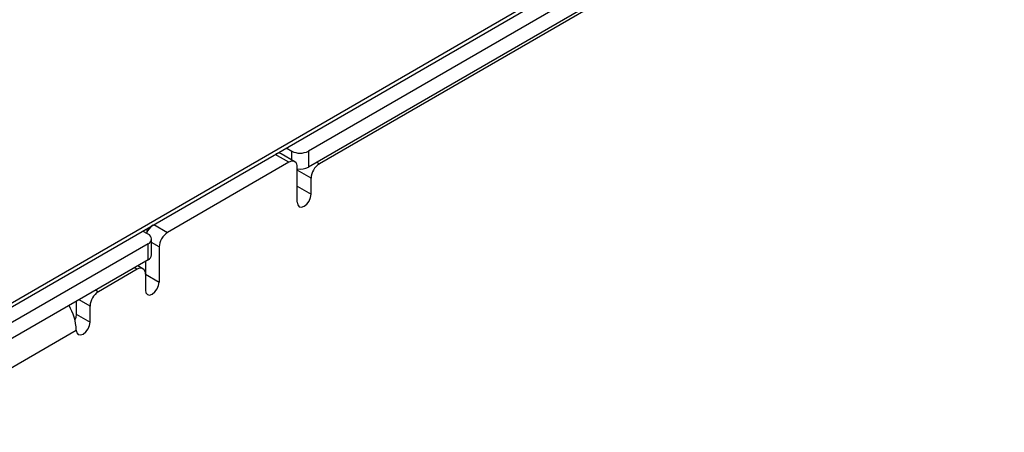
# Model space of a CAD drawing. Header units: millimetres. Extents: x 0 to 420, y 0 to 297.
# Tile 24 of 31: x 351 to 376, y 240 to 251. Entities that reach past the tile are written whole.
import ezdxf

# ---------------------------------------------------------------- set-up
doc = ezdxf.new("R2010")
doc.units = ezdxf.units.MM

msp = doc.modelspace()

# ---------------------------------------------------------------- linework, layer by layer
at = {"color": 7, "linetype": 'Continuous', "lineweight": 25}
for p, q in [((347.182, 241.697), (389.043, 265.863)), ((347.182, 241.595), (389.043, 265.761)), ((389.821, 265.801), (358.213, 247.555)), ((389.821, 265.393), (358.213, 247.146)), ((389.82, 265.312), (358.495, 247.229)), ((357.867, 247.285), (357.513, 247.489)), ((357.648, 247.636), (357.789, 247.555)), ((358.213, 247.555), (358.213, 247.146)), ((357.717, 247.27), (354.606, 245.474)), ((357.929, 246.249), (357.929, 247.147)), ((357.929, 247.066), (357.931, 247.101)), ((358.283, 246.861), (357.929, 247.066)), ((358.283, 246.453), (358.283, 246.861)), ((357.929, 246.657), (358.283, 246.453)), ((354.112, 245.432), (353.971, 245.514)), ((354.2, 244.901), (354.2, 245.31)), ((354.112, 245.187), (346.475, 240.779)), ((354.112, 244.779), (354.112, 245.187)), ((354.394, 245.106), (354.394, 244.208)), ((354.112, 244.779), (346.475, 240.37)), ((354.04, 244.737), (354.04, 244.412)), ((353.828, 244.535), (352.838, 243.963)), ((353.978, 244.55), (353.846, 244.626)), ((354.04, 244.412), (354.04, 244.004)), ((354.04, 244.412), (354.394, 244.208)), ((352.272, 243.717), (352.272, 243.392)), ((352.626, 243.188), (352.626, 243.596)), ((352.272, 243.392), (352.626, 243.188)), ((348.737, 240.942), (352.272, 242.983))]:
    msp.add_line(p, q, dxfattribs=at)
at = {"color": 8, "linetype": 'Continuous', "lineweight": 25}
for p, q in [((357.717, 247.27), (357.365, 247.473)), ((357.4, 247.494), (357.4, 247.491)), ((357.789, 247.33), (357.789, 247.555)), ((358.425, 247.269), (358.495, 247.229)), ((354.077, 245.575), (354.077, 245.469)), ((354.254, 245.677), (354.606, 245.474)), ((354.394, 245.106), (354.2, 245.218)), ((353.828, 244.535), (353.759, 244.575)), ((352.769, 244.003), (352.838, 243.963)), ((352.626, 243.596), (352.344, 243.758))]:
    msp.add_line(p, q, dxfattribs=at)
at = {"color": 7, "linetype": 'Continuous', "lineweight": 25, "flags": 128}
for points in [[(357.929, 246.249), (357.943, 246.179), (357.981, 246.135), (358.038, 246.123), (358.106, 246.147), (358.174, 246.202), (358.231, 246.279), (358.269, 246.367), (358.283, 246.453)], [(354.04, 244.004), (354.054, 243.934), (354.092, 243.89), (354.149, 243.878), (354.217, 243.902), (354.284, 243.956), (354.342, 244.034), (354.38, 244.122), (354.394, 244.208)], [(352.272, 243.392), (352.259, 243.306), (352.236, 243.248)], [(352.272, 242.983), (352.286, 242.913), (352.324, 242.869), (352.381, 242.858), (352.449, 242.881), (352.517, 242.936), (352.574, 243.013), (352.612, 243.102), (352.626, 243.188)]]:
    msp.add_lwpolyline(points, dxfattribs=at)
at = {"color": 7, "linetype": 'Continuous', "lineweight": 25}
for centre, radius, start, end in [((357.453, 247.36), 0.142, 64.7983, 117.5922), ((358.001, 247.964), 0.461, 242.6093, 297.3905), ((357.8, 247.168), 0.131, 350.7858, 129.2035), ((358.743, 246.841), 0.461, 122.6055, 177.3945), ((358.002, 247.555), 0.46, 261.159, 297.3363), ((354.511, 245.284), 0.473, 126.7845, 158.6797), ((354.854, 245.085), 0.461, 122.6058, 177.3946), ((354.066, 245.31), 0.131, 290.784, 69.2166), ((354.05, 244.916), 0.151, 294.3746, 354.3057), ((353.911, 244.433), 0.131, 350.7861, 129.2043), ((353.086, 243.575), 0.461, 122.605, 177.3945), ((350.975, 242.939), 1.298, 1.9546, 31.0919)]:
    msp.add_arc(centre, radius, start, end, dxfattribs=at)

doc.saveas('drawing.dxf')
